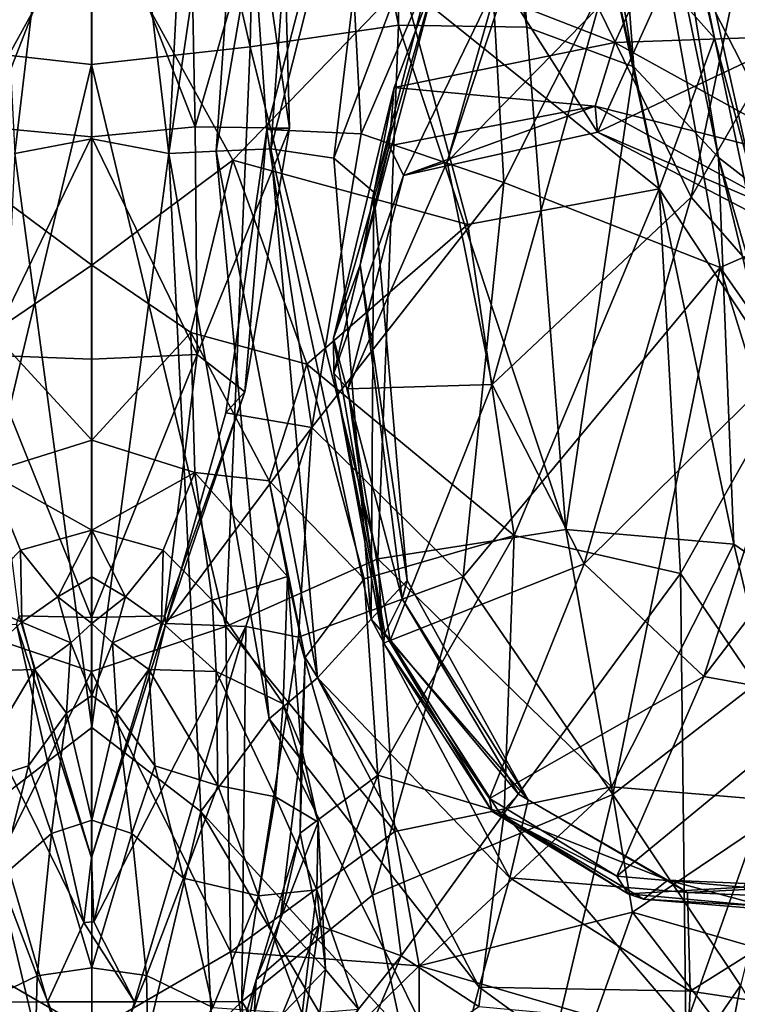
# Model space of a CAD drawing. Extents: x -76 to 76, y -20 to 79.
# Tile 79 of 175: x -0.096 to 0.871, y -14.896 to -13.57. Entities that reach past the tile are written whole.
import ezdxf

# ---------------------------------------------------------------- set-up
doc = ezdxf.new("R2010")
doc.units = 0

msp = doc.modelspace()

# ---------------------------------------------------------------- linework, layer by layer
for points in [[(-0.2128, -13.6061, 27.0007), (-0.232, -12.6734, 26.6323), (0.0008, -12.6752, 26.6408)], [(0.0009, -13.63, 26.9975), (-0.2128, -13.6061, 27.0007), (0.0008, -12.6752, 26.6408)], [(0.2336, -12.6733, 26.6323), (0.2145, -13.6061, 27.0007), (0.0008, -12.6752, 26.6408)], [(0.2145, -13.6061, 27.0007), (0.0009, -13.63, 26.9975), (0.0008, -12.6752, 26.6408)], [(0.2145, -13.6061, 27.0007), (0.2336, -12.6733, 26.6323), (0.4144, -13.5767, 26.9402)], [(0.2336, -12.6733, 26.6323), (0.4233, -12.6832, 26.5634), (0.4144, -13.5767, 26.9402)], [(0.5873, -13.5798, 26.7363), (0.4144, -13.5767, 26.9402), (0.4233, -12.6832, 26.5634)], [(0.5272, -12.7204, 26.3897), (0.5873, -13.5798, 26.7363), (0.4233, -12.6832, 26.5634)], [(0.5873, -13.5798, 26.7363), (0.5272, -12.7204, 26.3897), (0.7314, -13.6331, 26.4725)], [(0.5272, -12.7204, 26.3897), (0.5958, -12.8055, 26.176), (0.7314, -13.6331, 26.4725)], [(0.001, -12.8745, 28.1053), (-0.1538, -12.7527, 27.7918), (-0.1027, -13.75, 27.9436)], [(0.1048, -13.75, 27.9436), (0.1558, -12.7527, 27.7918), (0.001, -12.8745, 28.1053)], [(0.223, -12.9495, 27.9245), (0.1558, -12.7527, 27.7918), (0.1048, -13.75, 27.9436)], [(0.7314, -13.6331, 26.4725), (0.5958, -12.8055, 26.176), (0.68, -12.9592, 25.9887)], [(0.001, -13.7301, 28.1337), (0.001, -12.8745, 28.1053), (-0.1027, -13.75, 27.9436)], [(0.001, -13.7301, 28.1337), (0.1048, -13.75, 27.9436), (0.001, -12.8745, 28.1053)], [(0.1686, -13.7466, 27.9853), (0.223, -12.9495, 27.9245), (0.1048, -13.75, 27.9436)], [(0.223, -12.9495, 27.9245), (0.1686, -13.7466, 27.9853), (0.2965, -13.0007, 28.033)], [(0.8453, -13.755, 26.2389), (0.7314, -13.6331, 26.4725), (0.68, -12.9592, 25.9887)], [(0.8453, -13.755, 26.2389), (0.68, -12.9592, 25.9887), (0.733, -13.0724, 25.8182)], [(0.8085, -13.8088, 28.4868), (0.9852, -12.9602, 28.9058), (0.6831, -13.553, 28.3762)], [(0.9852, -12.9602, 28.9058), (0.8085, -13.8088, 28.4868), (1.1793, -13.1647, 28.986)], [(0.1686, -13.7466, 27.9853), (0.2425, -13.7437, 28.0728), (0.2965, -13.0007, 28.033)], [(0.4073, -13.0913, 28.0654), (0.2965, -13.0007, 28.033), (0.2425, -13.7437, 28.0728)], [(0.8401, -13.5944, 25.768), (0.7075, -13.0357, 25.653), (0.6831, -13.4175, 25.5798)], [(0.7075, -13.0357, 25.653), (0.8401, -13.5944, 25.768), (0.733, -13.0724, 25.8182)], [(0.8401, -13.5944, 25.768), (0.8936, -13.7926, 26.0108), (0.733, -13.0724, 25.8182)], [(0.8936, -13.7926, 26.0108), (0.8453, -13.755, 26.2389), (0.733, -13.0724, 25.8182)], [(0.3272, -13.7559, 28.1078), (0.4073, -13.0913, 28.0654), (0.2425, -13.7437, 28.0728)], [(0.4073, -13.0913, 28.0654), (0.3272, -13.7559, 28.1078), (0.5345, -13.2063, 28.0093)], [(0.7906, -13.4137, 27.7373), (1.1156, -13.5857, 27.6489), (0.9319, -13.1629, 27.8585)], [(0.8085, -13.8088, 28.4868), (0.9728, -13.9975, 28.5232), (1.1793, -13.1647, 28.986)], [(0.3272, -13.7559, 28.1078), (0.3811, -13.8018, 28.0708), (0.5345, -13.2063, 28.0093)], [(0.4664, -13.5066, 27.8471), (0.5345, -13.2063, 28.0093), (0.3811, -13.8018, 28.0708)], [(0.2677, -13.7157, 24.6646), (0.2566, -13.3137, 24.6369), (0.2081, -13.3075, 24.7769)], [(0.2369, -13.7175, 24.8077), (0.2081, -13.3075, 24.7769), (0.3427, -13.3112, 24.7165)], [(0.2369, -13.7175, 24.8077), (0.2677, -13.7157, 24.6646), (0.2081, -13.3075, 24.7769)], [(0.1326, -13.3315, 24.5177), (0.2566, -13.3137, 24.6369), (0.1403, -13.7138, 24.5698)], [(0.2566, -13.3137, 24.6369), (0.2677, -13.7157, 24.6646), (0.1403, -13.7138, 24.5698)], [(0.3642, -13.7234, 24.7317), (0.2369, -13.7175, 24.8077), (0.3427, -13.3112, 24.7165)], [(0.3427, -13.3112, 24.7165), (0.5305, -13.3358, 24.8801), (0.3642, -13.7234, 24.7317)], [(0.4801, -13.7611, 27.9674), (0.6264, -13.3139, 28.2371), (0.5498, -13.5127, 27.8544)], [(0.6264, -13.3139, 28.2371), (0.4801, -13.7611, 27.9674), (0.6831, -13.553, 28.3762)], [(-0.1312, -13.3317, 24.5162), (0.0007, -13.3557, 24.4482), (-0.1389, -13.7145, 24.5669)], [(0.1326, -13.3315, 24.5177), (0.1403, -13.7138, 24.5698), (0.0007, -13.3557, 24.4482)], [(0.5305, -13.3358, 24.8801), (0.5562, -13.7887, 24.8511), (0.3642, -13.7234, 24.7317)], [(0.5305, -13.3358, 24.8801), (0.7562, -13.3928, 25.0971), (0.5562, -13.7887, 24.8511)], [(0.0007, -13.3557, 24.4482), (0.0007, -13.7274, 24.5087), (-0.1389, -13.7145, 24.5669)], [(0.1403, -13.7138, 24.5698), (0.0007, -13.7274, 24.5087), (0.0007, -13.3557, 24.4482)], [(0.7562, -13.3928, 25.0971), (0.8477, -13.9034, 25.039), (0.5562, -13.7887, 24.8511)], [(0.9005, -13.4557, 25.3114), (0.9864, -13.8426, 25.3122), (0.7562, -13.3928, 25.0971)], [(0.9864, -13.8426, 25.3122), (0.8477, -13.9034, 25.039), (0.7562, -13.3928, 25.0971)], [(-0.4186, -13.5209, 25.5633), (-0.1893, -13.7589, 25.5818), (0.001, -13.4137, 25.5711)], [(0.001, -13.9002, 25.6242), (0.001, -13.4137, 25.5711), (-0.1893, -13.7589, 25.5818)], [(0.1913, -13.7589, 25.5818), (0.4205, -13.5209, 25.5633), (0.001, -13.4137, 25.5711)], [(0.1913, -13.7589, 25.5818), (0.001, -13.4137, 25.5711), (0.001, -13.9002, 25.6242)], [(0.7906, -13.4137, 27.7373), (0.4664, -13.5066, 27.8471), (0.7058, -13.6002, 27.6059)], [(0.7906, -13.4137, 27.7373), (0.7058, -13.6002, 27.6059), (1.1156, -13.5857, 27.6489)], [(0.6831, -13.4175, 25.5798), (0.4205, -13.5209, 25.5633), (0.7656, -13.7975, 25.59)], [(0.8162, -13.4257, 27.7759), (0.6826, -13.7211, 27.5678), (0.5498, -13.5127, 27.8544)], [(0.8162, -13.4257, 27.7759), (1.1014, -13.5228, 27.7409), (0.6826, -13.7211, 27.5678)], [(0.8401, -13.5944, 25.768), (0.6831, -13.4175, 25.5798), (0.7656, -13.7975, 25.59)], [(0.3628, -13.9, 27.9426), (0.4664, -13.5066, 27.8471), (0.3811, -13.8018, 28.0708)], [(0.4664, -13.5066, 27.8471), (0.3628, -13.9, 27.9426), (0.4083, -13.661, 27.6994)], [(0.4664, -13.5066, 27.8471), (0.4083, -13.661, 27.6994), (0.7058, -13.6002, 27.6059)], [(0.4801, -13.7611, 27.9674), (0.5498, -13.5127, 27.8544), (0.4209, -13.7795, 27.6372)], [(0.6826, -13.7211, 27.5678), (0.4209, -13.7795, 27.6372), (0.5498, -13.5127, 27.8544)], [(0.4205, -13.5209, 25.5633), (0.1913, -13.7589, 25.5818), (0.5078, -13.8453, 25.5262)], [(0.4205, -13.5209, 25.5633), (0.5078, -13.8453, 25.5262), (0.7656, -13.7975, 25.59)], [(1.1014, -13.5228, 27.7409), (0.9551, -13.8635, 27.5317), (0.6826, -13.7211, 27.5678)], [(0.4801, -13.7611, 27.9674), (0.5405, -14.061, 28.0763), (0.6831, -13.553, 28.3762)], [(0.8085, -13.8088, 28.4868), (0.6831, -13.553, 28.3762), (0.5405, -14.061, 28.0763)], [(0.2145, -13.6061, 27.0007), (0.4144, -13.5767, 26.9402), (0.3867, -14.296, 27.0853)], [(0.6396, -14.2566, 26.8974), (0.3867, -14.296, 27.0853), (0.4144, -13.5767, 26.9402)], [(0.5873, -13.5798, 26.7363), (0.6396, -14.2566, 26.8974), (0.4144, -13.5767, 26.9402)], [(0.5873, -13.5798, 26.7363), (0.7314, -13.6331, 26.4725), (0.6396, -14.2566, 26.8974)], [(0.7058, -13.6002, 27.6059), (1.0134, -13.7705, 27.546), (1.1156, -13.5857, 27.6489)], [(0.9385, -14.0601, 25.7879), (0.8401, -13.5944, 25.768), (0.7656, -13.7975, 25.59)], [(0.8401, -13.5944, 25.768), (0.9385, -14.0601, 25.7879), (0.8936, -13.7926, 26.0108)], [(-0.2128, -13.6061, 27.0007), (0.0009, -13.63, 26.9975), (-0.1801, -14.3874, 27.1148)], [(0.2145, -13.6061, 27.0007), (0.1819, -14.3874, 27.1148), (0.0009, -13.63, 26.9975)], [(0.1819, -14.3874, 27.1148), (0.2145, -13.6061, 27.0007), (0.3867, -14.296, 27.0853)], [(0.6795, -13.6859, 27.5644), (0.7058, -13.6002, 27.6059), (0.4083, -13.661, 27.6994)], [(0.7058, -13.6002, 27.6059), (0.6795, -13.6859, 27.5644), (1.0134, -13.7705, 27.546)], [(0.0009, -13.63, 26.9975), (0.0009, -14.448, 27.0929), (-0.1801, -14.3874, 27.1148)], [(0.1819, -14.3874, 27.1148), (0.0009, -14.448, 27.0929), (0.0009, -13.63, 26.9975)], [(0.7314, -13.6331, 26.4725), (0.8663, -14.2762, 26.6307), (0.6396, -14.2566, 26.8974)], [(0.7314, -13.6331, 26.4725), (0.8453, -13.755, 26.2389), (0.8663, -14.2762, 26.6307)], [(0.3628, -13.9, 27.9426), (0.3267, -13.9986, 27.8078), (0.4083, -13.661, 27.6994)], [(0.4017, -13.7393, 27.645), (0.4083, -13.661, 27.6994), (0.3267, -13.9986, 27.8078)], [(0.4017, -13.7393, 27.645), (0.6795, -13.6859, 27.5644), (0.4083, -13.661, 27.6994)], [(0.6795, -13.6859, 27.5644), (0.4017, -13.7393, 27.645), (0.4209, -13.7795, 27.6372)], [(0.6826, -13.7211, 27.5678), (0.6795, -13.6859, 27.5644), (0.4209, -13.7795, 27.6372)], [(0.6795, -13.6859, 27.5644), (0.9697, -13.8446, 27.5197), (1.0134, -13.7705, 27.546)], [(0.6795, -13.6859, 27.5644), (0.6826, -13.7211, 27.5678), (0.9697, -13.8446, 27.5197)], [(-0.1415, -14.0214, 24.5829), (-0.1389, -13.7145, 24.5669), (0.0007, -13.7274, 24.5087)], [(0.1403, -13.7138, 24.5698), (0.1429, -14.0207, 24.5846), (0.0007, -13.7274, 24.5087)], [(0.1429, -14.0207, 24.5846), (0.1403, -13.7138, 24.5698), (0.2677, -13.7157, 24.6646)], [(0.2073, -14.0712, 24.648), (0.1429, -14.0207, 24.5846), (0.2677, -13.7157, 24.6646)], [(0.1816, -14.0993, 24.7969), (0.2369, -13.7175, 24.8077), (0.2975, -14.1189, 24.7047)], [(0.1816, -14.0993, 24.7969), (0.2073, -14.0712, 24.648), (0.2369, -13.7175, 24.8077)], [(0.2073, -14.0712, 24.648), (0.2677, -13.7157, 24.6646), (0.2369, -13.7175, 24.8077)], [(0.2369, -13.7175, 24.8077), (0.3642, -13.7234, 24.7317), (0.2975, -14.1189, 24.7047)], [(0.0007, -14.0268, 24.5341), (-0.1415, -14.0214, 24.5829), (0.0007, -13.7274, 24.5087)], [(0.001, -13.7301, 28.1337), (-0.1027, -13.75, 27.9436), (0.001, -14.5231, 28.109)], [(0.1429, -14.0207, 24.5846), (0.0007, -14.0268, 24.5341), (0.0007, -13.7274, 24.5087)], [(0.001, -13.7301, 28.1337), (0.001, -14.5231, 28.109), (0.1048, -13.75, 27.9436)], [(0.2975, -14.1189, 24.7047), (0.3642, -13.7234, 24.7317), (0.5562, -13.7887, 24.8511)], [(0.6826, -13.7211, 27.5678), (0.9551, -13.8635, 27.5317), (0.9697, -13.8446, 27.5197)], [(0.2425, -13.7437, 28.0728), (0.1686, -13.7466, 27.9853), (0.305, -14.4563, 28.0756)], [(0.3272, -13.7559, 28.1078), (0.2425, -13.7437, 28.0728), (0.3775, -14.3773, 28.1139)], [(0.2425, -13.7437, 28.0728), (0.305, -14.4563, 28.0756), (0.3775, -14.3773, 28.1139)], [(0.3273, -14.0457, 27.751), (0.4017, -13.7393, 27.645), (0.3267, -13.9986, 27.8078)], [(0.4017, -13.7393, 27.645), (0.3273, -14.0457, 27.751), (0.4209, -13.7795, 27.6372)], [(-0.1326, -13.9912, 25.6153), (0.001, -13.9002, 25.6242), (-0.1893, -13.7589, 25.5818)], [(-0.1027, -13.75, 27.9436), (-0.146, -14.6367, 27.9838), (0.001, -14.5231, 28.109)], [(0.001, -14.5231, 28.109), (0.1481, -14.6367, 27.9838), (0.1048, -13.75, 27.9436)], [(0.1346, -13.9912, 25.6153), (0.1913, -13.7589, 25.5818), (0.001, -13.9002, 25.6242)], [(0.1686, -13.7466, 27.9853), (0.1048, -13.75, 27.9436), (0.24, -14.5118, 28.0137)], [(0.1048, -13.75, 27.9436), (0.1481, -14.6367, 27.9838), (0.24, -14.5118, 28.0137)], [(0.1913, -13.7589, 25.5818), (0.1346, -13.9912, 25.6153), (0.2908, -14.0339, 25.5265)], [(0.1686, -13.7466, 27.9853), (0.24, -14.5118, 28.0137), (0.305, -14.4563, 28.0756)], [(0.1913, -13.7589, 25.5818), (0.2908, -14.0339, 25.5265), (0.5078, -13.8453, 25.5262)], [(0.3272, -13.7559, 28.1078), (0.3775, -14.3773, 28.1139), (0.3811, -13.8018, 28.0708)], [(0.8453, -13.755, 26.2389), (0.8936, -13.7926, 26.0108), (1.0174, -14.3468, 26.0997)], [(0.8453, -13.755, 26.2389), (0.9926, -14.3632, 26.3743), (0.8663, -14.2762, 26.6307)], [(0.9926, -14.3632, 26.3743), (0.8453, -13.755, 26.2389), (1.0174, -14.3468, 26.0997)], [(0.4801, -13.7611, 27.9674), (0.3462, -14.0671, 27.7333), (0.5405, -14.061, 28.0763)], [(0.3462, -14.0671, 27.7333), (0.4801, -13.7611, 27.9674), (0.4209, -13.7795, 27.6372)], [(0.3273, -14.0457, 27.751), (0.3462, -14.0671, 27.7333), (0.4209, -13.7795, 27.6372)], [(0.5013, -14.3203, 24.7815), (0.2975, -14.1189, 24.7047), (0.5562, -13.7887, 24.8511)], [(0.5013, -14.3203, 24.7815), (0.5562, -13.7887, 24.8511), (0.8477, -13.9034, 25.039)], [(0.5078, -13.8453, 25.5262), (0.57, -14.2646, 25.4469), (0.7656, -13.7975, 25.59)], [(0.57, -14.2646, 25.4469), (0.7941, -14.3159, 25.5597), (0.7656, -13.7975, 25.59)], [(0.9385, -14.0601, 25.7879), (0.7656, -13.7975, 25.59), (0.7941, -14.3159, 25.5597)], [(0.3628, -13.9, 27.9426), (0.3811, -13.8018, 28.0708), (0.4261, -14.3251, 28.099)], [(0.3775, -14.3773, 28.1139), (0.4261, -14.3251, 28.099), (0.3811, -13.8018, 28.0708)], [(0.6646, -14.3026, 28.1423), (0.8085, -13.8088, 28.4868), (0.5405, -14.061, 28.0763)], [(0.8085, -13.8088, 28.4868), (0.6646, -14.3026, 28.1423), (0.9728, -13.9975, 28.5232)], [(0.57, -14.2646, 25.4469), (0.5078, -13.8453, 25.5262), (0.2908, -14.0339, 25.5265)], [(0.9864, -13.8426, 25.3122), (1.078, -14.2335, 25.3367), (0.8477, -13.9034, 25.039)], [(0.001, -13.9002, 25.6242), (-0.1326, -13.9912, 25.6153), (0.001, -14.1363, 25.6695)], [(0.1346, -13.9912, 25.6153), (0.001, -13.9002, 25.6242), (0.001, -14.1363, 25.6695)], [(0.3628, -13.9, 27.9426), (0.4194, -14.3501, 28.0016), (0.3267, -13.9986, 27.8078)], [(0.4194, -14.3501, 28.0016), (0.3628, -13.9, 27.9426), (0.4261, -14.3251, 28.099)], [(0.7029, -14.6137, 24.8718), (0.5013, -14.3203, 24.7815), (0.8477, -13.9034, 25.039)], [(0.7029, -14.6137, 24.8718), (0.8477, -13.9034, 25.039), (0.9973, -14.3858, 25.1172)], [(1.078, -14.2335, 25.3367), (0.9973, -14.3858, 25.1172), (0.8477, -13.9034, 25.039)], [(-0.1326, -13.9912, 25.6153), (-0.138, -14.1796, 25.6635), (0.001, -14.1363, 25.6695)], [(0.14, -14.1796, 25.6634), (0.1346, -13.9912, 25.6153), (0.001, -14.1363, 25.6695)], [(0.1346, -13.9912, 25.6153), (0.2399, -14.1908, 25.5604), (0.2908, -14.0339, 25.5265)], [(0.1346, -13.9912, 25.6153), (0.14, -14.1796, 25.6634), (0.2399, -14.1908, 25.5604)], [(0.6646, -14.3026, 28.1423), (0.8258, -14.4545, 28.1479), (0.9728, -13.9975, 28.5232)], [(1.1462, -14.0356, 28.4397), (0.9728, -13.9975, 28.5232), (0.8258, -14.4545, 28.1479)], [(0.3273, -14.0457, 27.751), (0.3267, -13.9986, 27.8078), (0.3959, -14.3968, 27.8914)], [(0.4194, -14.3501, 28.0016), (0.3959, -14.3968, 27.8914), (0.3267, -13.9986, 27.8078)], [(-0.1415, -14.0214, 24.5829), (0.0007, -14.0268, 24.5341), (0.0007, -14.3752, 24.5523)], [(-0.1415, -14.0214, 24.5829), (0.0007, -14.3752, 24.5523), (-0.0968, -14.373, 24.5794)], [(0.0007, -14.0268, 24.5341), (0.1429, -14.0207, 24.5846), (0.0007, -14.3752, 24.5523)], [(0.0007, -14.3752, 24.5523), (0.1429, -14.0207, 24.5846), (0.0994, -14.3727, 24.578)], [(0.1429, -14.0207, 24.5846), (0.2073, -14.0712, 24.648), (0.0994, -14.3727, 24.578)], [(0.3683, -14.3232, 25.4468), (0.2908, -14.0339, 25.5265), (0.2399, -14.1908, 25.5604)], [(0.3683, -14.3232, 25.4468), (0.57, -14.2646, 25.4469), (0.2908, -14.0339, 25.5265)], [(0.9977, -14.4856, 28.0756), (1.1462, -14.0356, 28.4397), (0.8258, -14.4545, 28.1479)], [(0.3942, -14.4099, 27.8382), (0.3273, -14.0457, 27.751), (0.3959, -14.3968, 27.8914)], [(0.3273, -14.0457, 27.751), (0.3942, -14.4099, 27.8382), (0.3462, -14.0671, 27.7333)], [(0.3462, -14.0671, 27.7333), (0.4033, -14.4062, 27.8134), (0.5405, -14.061, 28.0763)], [(0.6646, -14.3026, 28.1423), (0.5405, -14.061, 28.0763), (0.4033, -14.4062, 27.8134)], [(0.9412, -14.5306, 25.7798), (0.9385, -14.0601, 25.7879), (0.7941, -14.3159, 25.5597)], [(0.0994, -14.3727, 24.578), (0.2073, -14.0712, 24.648), (0.1008, -14.383, 24.7209)], [(0.2073, -14.0712, 24.648), (0.1816, -14.0993, 24.7969), (0.1008, -14.383, 24.7209)], [(0.3942, -14.4099, 27.8382), (0.4033, -14.4062, 27.8134), (0.3462, -14.0671, 27.7333)], [(0.1008, -14.383, 24.7209), (0.1816, -14.0993, 24.7969), (0.2975, -14.1189, 24.7047)], [(0.2088, -14.387, 24.6221), (0.1008, -14.383, 24.7209), (0.2975, -14.1189, 24.7047)], [(0.2795, -14.4016, 24.6587), (0.2088, -14.387, 24.6221), (0.2975, -14.1189, 24.7047)], [(0.5013, -14.3203, 24.7815), (0.2795, -14.4016, 24.6587), (0.2975, -14.1189, 24.7047)], [(0.001, -14.2572, 25.7058), (0.001, -14.1363, 25.6695), (-0.138, -14.1796, 25.6635)], [(0.14, -14.1796, 25.6634), (0.001, -14.1363, 25.6695), (0.001, -14.2572, 25.7058)], [(-0.0951, -14.2844, 25.7061), (-0.138, -14.1796, 25.6635), (-0.1611, -14.3519, 25.7224)], [(-0.0951, -14.2844, 25.7061), (0.001, -14.2572, 25.7058), (-0.138, -14.1796, 25.6635)], [(0.0971, -14.2844, 25.706), (0.14, -14.1796, 25.6634), (0.001, -14.2572, 25.7058)], [(0.0971, -14.2844, 25.706), (0.1631, -14.3519, 25.7224), (0.14, -14.1796, 25.6634)], [(0.14, -14.1796, 25.6634), (0.2648, -14.3197, 25.6377), (0.2399, -14.1908, 25.5604)], [(0.1631, -14.3519, 25.7224), (0.2648, -14.3197, 25.6377), (0.14, -14.1796, 25.6634)], [(0.2884, -14.4289, 25.4774), (0.3683, -14.3232, 25.4468), (0.2399, -14.1908, 25.5604)], [(0.2884, -14.4289, 25.4774), (0.2399, -14.1908, 25.5604), (0.2648, -14.3197, 25.6377)], [(-0.0951, -14.2844, 25.7061), (-0.0446, -14.3472, 25.7505), (0.001, -14.2572, 25.7058)], [(-0.0446, -14.3472, 25.7505), (0.001, -14.3205, 25.7403), (0.001, -14.2572, 25.7058)], [(0.0971, -14.2844, 25.706), (0.001, -14.2572, 25.7058), (0.0466, -14.3472, 25.7505)], [(0.001, -14.2572, 25.7058), (0.001, -14.3205, 25.7403), (0.0466, -14.3472, 25.7505)], [(0.6396, -14.2566, 26.8974), (0.7014, -14.6034, 26.8943), (0.3867, -14.296, 27.0853)], [(0.7014, -14.6034, 26.8943), (0.6396, -14.2566, 26.8974), (0.8663, -14.2762, 26.6307)], [(0.57, -14.2646, 25.4469), (0.3683, -14.3232, 25.4468), (0.3863, -14.5876, 25.3728)], [(0.5568, -14.6389, 25.3598), (0.57, -14.2646, 25.4469), (0.3863, -14.5876, 25.3728)], [(0.57, -14.2646, 25.4469), (0.5568, -14.6389, 25.3598), (0.7941, -14.3159, 25.5597)], [(0.9492, -14.6241, 26.6685), (0.7014, -14.6034, 26.8943), (0.8663, -14.2762, 26.6307)], [(0.9492, -14.6241, 26.6685), (0.8663, -14.2762, 26.6307), (0.9926, -14.3632, 26.3743)], [(-0.0951, -14.2844, 25.7061), (-0.1611, -14.3519, 25.7224), (-0.0931, -14.3815, 25.7642)], [(-0.0446, -14.3472, 25.7505), (-0.0951, -14.2844, 25.7061), (-0.0931, -14.3815, 25.7642)], [(0.0971, -14.2844, 25.706), (0.0466, -14.3472, 25.7505), (0.0951, -14.3815, 25.7642)], [(0.1631, -14.3519, 25.7224), (0.0971, -14.2844, 25.706), (0.0951, -14.3815, 25.7642)], [(0.1819, -14.3874, 27.1148), (0.3867, -14.296, 27.0853), (0.4096, -14.6636, 27.0324)], [(0.7014, -14.6034, 26.8943), (0.4096, -14.6636, 27.0324), (0.3867, -14.296, 27.0853)], [(0.537, -14.6191, 27.8352), (0.6646, -14.3026, 28.1423), (0.4033, -14.4062, 27.8134)], [(0.6646, -14.3026, 28.1423), (0.537, -14.6191, 27.8352), (0.8258, -14.4545, 28.1479)], [(0.5568, -14.6389, 25.3598), (0.8014, -14.925, 25.3869), (0.7941, -14.3159, 25.5597)], [(0.9412, -14.5306, 25.7798), (0.7941, -14.3159, 25.5597), (0.8014, -14.925, 25.3869)], [(0.001, -14.3834, 25.7753), (0.001, -14.3205, 25.7403), (-0.0446, -14.3472, 25.7505)], [(0.0466, -14.3472, 25.7505), (0.001, -14.3205, 25.7403), (0.001, -14.3834, 25.7753)], [(0.259, -14.4916, 25.7286), (0.2648, -14.3197, 25.6377), (0.1631, -14.3519, 25.7224)], [(0.2834, -14.5487, 25.5505), (0.2648, -14.3197, 25.6377), (0.259, -14.4916, 25.7286)], [(0.2834, -14.5487, 25.5505), (0.2884, -14.4289, 25.4774), (0.2648, -14.3197, 25.6377)], [(0.5013, -14.3203, 24.7815), (0.3793, -14.7494, 24.6993), (0.2795, -14.4016, 24.6587)], [(0.3683, -14.3232, 25.4468), (0.2884, -14.4289, 25.4774), (0.3863, -14.5876, 25.3728)], [(0.5889, -14.621, 28.0726), (0.4261, -14.3251, 28.099), (0.3775, -14.3773, 28.1139)], [(0.5013, -14.3203, 24.7815), (0.7029, -14.6137, 24.8718), (0.3793, -14.7494, 24.6993)], [(0.4194, -14.3501, 28.0016), (0.4261, -14.3251, 28.099), (0.5889, -14.621, 28.0726)], [(-0.1611, -14.3519, 25.7224), (-0.1668, -14.448, 25.7863), (-0.0931, -14.3815, 25.7642)], [(-0.027, -14.4093, 25.7997), (-0.0446, -14.3472, 25.7505), (-0.0931, -14.3815, 25.7642)], [(-0.027, -14.4093, 25.7997), (0.001, -14.3834, 25.7753), (-0.0446, -14.3472, 25.7505)], [(0.029, -14.4093, 25.7997), (0.0466, -14.3472, 25.7505), (0.001, -14.3834, 25.7753)], [(0.0466, -14.3472, 25.7505), (0.029, -14.4093, 25.7997), (0.0951, -14.3815, 25.7642)], [(0.1688, -14.4479, 25.7863), (0.1631, -14.3519, 25.7224), (0.0951, -14.3815, 25.7642)], [(0.1688, -14.4479, 25.7863), (0.259, -14.4916, 25.7286), (0.1631, -14.3519, 25.7224)], [(0.4194, -14.3501, 28.0016), (0.5759, -14.6133, 28.0022), (0.3959, -14.3968, 27.8914)], [(0.5759, -14.6133, 28.0022), (0.4194, -14.3501, 28.0016), (0.5889, -14.621, 28.0726)], [(-0.1668, -14.448, 25.7863), (-0.076, -14.4451, 25.8214), (-0.0931, -14.3815, 25.7642)], [(-0.1003, -14.3839, 24.7218), (-0.0968, -14.373, 24.5794), (0.0007, -14.6991, 24.5677)], [(-0.0968, -14.373, 24.5794), (0.0007, -14.3752, 24.5523), (0.0007, -14.6991, 24.5677)], [(-0.076, -14.4451, 25.8214), (-0.027, -14.4093, 25.7997), (-0.0931, -14.3815, 25.7642)], [(0.0007, -14.6991, 24.5677), (0.0007, -14.3752, 24.5523), (0.0994, -14.3727, 24.578)], [(0.0994, -14.3727, 24.578), (0.1008, -14.383, 24.7209), (0.0007, -14.6991, 24.5677)], [(0.029, -14.4093, 25.7997), (0.078, -14.445, 25.8214), (0.0951, -14.3815, 25.7642)], [(0.078, -14.445, 25.8214), (0.1688, -14.4479, 25.7863), (0.0951, -14.3815, 25.7642)], [(0.5642, -14.726, 28.0574), (0.3775, -14.3773, 28.1139), (0.305, -14.4563, 28.0756)], [(0.5642, -14.726, 28.0574), (0.5889, -14.621, 28.0726), (0.3775, -14.3773, 28.1139)], [(-0.2066, -14.3868, 24.6202), (-0.1003, -14.3839, 24.7218), (-0.0095, -14.7861, 24.7135)], [(-0.0586, -14.8931, 24.5897), (-0.2066, -14.3868, 24.6202), (-0.0095, -14.7861, 24.7135)], [(-0.0586, -14.8931, 24.5897), (-0.202, -14.8935, 24.6188), (-0.2066, -14.3868, 24.6202)], [(-0.186, -14.8258, 27.0445), (-0.1801, -14.3874, 27.1148), (0.0009, -14.448, 27.0929)], [(-0.0095, -14.7861, 24.7135), (-0.1003, -14.3839, 24.7218), (0.0007, -14.6991, 24.5677)], [(0.001, -14.3834, 25.7753), (-0.027, -14.4093, 25.7997), (0.001, -14.4804, 25.8126)], [(0.1008, -14.383, 24.7209), (0.0038, -14.7852, 24.7139), (0.0007, -14.6991, 24.5677)], [(0.1819, -14.3874, 27.1148), (0.1879, -14.8258, 27.0445), (0.0009, -14.448, 27.0929)], [(0.029, -14.4093, 25.7997), (0.001, -14.3834, 25.7753), (0.001, -14.4804, 25.8126)], [(0.1008, -14.383, 24.7209), (0.2088, -14.387, 24.6221), (0.0038, -14.7852, 24.7139)], [(0.2088, -14.387, 24.6221), (0.0587, -14.8928, 24.5956), (0.0038, -14.7852, 24.7139)], [(0.0587, -14.8928, 24.5956), (0.2088, -14.387, 24.6221), (0.2034, -14.8927, 24.6184)], [(0.1879, -14.8258, 27.0445), (0.1819, -14.3874, 27.1148), (0.4096, -14.6636, 27.0324)], [(0.2088, -14.387, 24.6221), (0.2795, -14.4016, 24.6587), (0.2034, -14.8927, 24.6184)], [(0.8752, -14.871, 24.952), (0.7029, -14.6137, 24.8718), (0.9973, -14.3858, 25.1172)], [(-0.027, -14.4093, 25.7997), (-0.076, -14.4451, 25.8214), (-0.033, -14.5041, 25.8505)], [(-0.027, -14.4093, 25.7997), (-0.033, -14.5041, 25.8505), (0.001, -14.4804, 25.8126)], [(0.035, -14.5041, 25.8505), (0.029, -14.4093, 25.7997), (0.001, -14.4804, 25.8126)], [(0.029, -14.4093, 25.7997), (0.035, -14.5041, 25.8505), (0.078, -14.445, 25.8214)], [(0.3793, -14.7494, 24.6993), (0.2034, -14.8927, 24.6184), (0.2795, -14.4016, 24.6587)], [(0.5405, -14.6366, 27.8621), (0.3942, -14.4099, 27.8382), (0.3959, -14.3968, 27.8914)], [(0.537, -14.6191, 27.8352), (0.4033, -14.4062, 27.8134), (0.3942, -14.4099, 27.8382)], [(0.5759, -14.6133, 28.0022), (0.5511, -14.6395, 27.9105), (0.3959, -14.3968, 27.8914)], [(0.5511, -14.6395, 27.9105), (0.5405, -14.6366, 27.8621), (0.3959, -14.3968, 27.8914)], [(0.5405, -14.6366, 27.8621), (0.537, -14.6191, 27.8352), (0.3942, -14.4099, 27.8382)], [(0.2884, -14.4289, 25.4774), (0.282, -14.6657, 25.4063), (0.3863, -14.5876, 25.3728)], [(0.2884, -14.4289, 25.4774), (0.2834, -14.5487, 25.5505), (0.282, -14.6657, 25.4063)], [(0.001, -14.9338, 27.0209), (-0.186, -14.8258, 27.0445), (0.0009, -14.448, 27.0929)], [(-0.1668, -14.448, 25.7863), (-0.1689, -14.6013, 26.0589), (-0.076, -14.4451, 25.8214)], [(-0.1689, -14.6013, 26.0589), (-0.0839, -14.5752, 26.0888), (-0.076, -14.4451, 25.8214)], [(-0.076, -14.4451, 25.8214), (-0.0839, -14.5752, 26.0888), (-0.033, -14.5041, 25.8505)], [(0.1879, -14.8258, 27.0445), (0.001, -14.9338, 27.0209), (0.0009, -14.448, 27.0929)], [(0.035, -14.5041, 25.8505), (0.0859, -14.5752, 26.0888), (0.078, -14.445, 25.8214)], [(0.1688, -14.4479, 25.7863), (0.078, -14.445, 25.8214), (0.1709, -14.6013, 26.0589)], [(0.078, -14.445, 25.8214), (0.0859, -14.5752, 26.0888), (0.1709, -14.6013, 26.0589)], [(0.1688, -14.4479, 25.7863), (0.1709, -14.6013, 26.0589), (0.2485, -14.6167, 26.0065)], [(0.259, -14.4916, 25.7286), (0.1688, -14.4479, 25.7863), (0.2485, -14.6167, 26.0065)], [(0.5232, -14.8732, 27.9975), (0.305, -14.4563, 28.0756), (0.24, -14.5118, 28.0137)], [(0.5232, -14.8732, 27.9975), (0.5642, -14.726, 28.0574), (0.305, -14.4563, 28.0756)], [(0.537, -14.6191, 27.8352), (0.7086, -14.7238, 27.8165), (0.8258, -14.4545, 28.1479)], [(0.9977, -14.4856, 28.0756), (0.8258, -14.4545, 28.1479), (0.7086, -14.7238, 27.8165)], [(0.001, -14.6481, 25.863), (0.001, -14.4804, 25.8126), (-0.033, -14.5041, 25.8505)], [(0.035, -14.5041, 25.8505), (0.001, -14.4804, 25.8126), (0.001, -14.6481, 25.863)], [(0.8794, -14.7384, 27.7752), (0.9977, -14.4856, 28.0756), (0.7086, -14.7238, 27.8165)], [(0.3061, -14.6508, 25.697), (0.259, -14.4916, 25.7286), (0.2485, -14.6167, 26.0065)], [(0.3061, -14.6508, 25.697), (0.2834, -14.5487, 25.5505), (0.259, -14.4916, 25.7286)], [(-0.0531, -14.6661, 25.9066), (-0.033, -14.5041, 25.8505), (-0.0839, -14.5752, 26.0888)], [(-0.0531, -14.6661, 25.9066), (0.001, -14.6481, 25.863), (-0.033, -14.5041, 25.8505)], [(0.0551, -14.6661, 25.9066), (0.035, -14.5041, 25.8505), (0.001, -14.6481, 25.863)], [(0.035, -14.5041, 25.8505), (0.0551, -14.6661, 25.9066), (0.0859, -14.5752, 26.0888)], [(0.4872, -15.0076, 27.9339), (0.24, -14.5118, 28.0137), (0.1481, -14.6367, 27.9838)], [(0.4872, -15.0076, 27.9339), (0.5232, -14.8732, 27.9975), (0.24, -14.5118, 28.0137)], [(0.0011, -15.255, 27.9533), (0.001, -14.5231, 28.109), (-0.146, -14.6367, 27.9838)], [(0.001, -14.5231, 28.109), (0.0011, -15.255, 27.9533), (0.1481, -14.6367, 27.9838)], [(0.9042, -14.969, 25.7023), (0.9412, -14.5306, 25.7798), (0.8014, -14.925, 25.3869)], [(0.2834, -14.5487, 25.5505), (0.2549, -14.7826, 25.4953), (0.282, -14.6657, 25.4063)], [(0.2834, -14.5487, 25.5505), (0.3061, -14.6508, 25.697), (0.2549, -14.7826, 25.4953)], [(-0.1228, -14.7265, 26.1367), (-0.0839, -14.5752, 26.0888), (-0.1689, -14.6013, 26.0589)], [(-0.1228, -14.7265, 26.1367), (-0.0531, -14.6661, 25.9066), (-0.0839, -14.5752, 26.0888)], [(0.0551, -14.6661, 25.9066), (0.1248, -14.7265, 26.1367), (0.0859, -14.5752, 26.0888)], [(0.1709, -14.6013, 26.0589), (0.0859, -14.5752, 26.0888), (0.1248, -14.7265, 26.1367)], [(0.3072, -14.7901, 25.3195), (0.3863, -14.5876, 25.3728), (0.282, -14.6657, 25.4063)], [(0.3072, -14.7901, 25.3195), (0.4178, -14.8311, 25.3188), (0.3863, -14.5876, 25.3728)], [(0.4178, -14.8311, 25.3188), (0.5568, -14.6389, 25.3598), (0.3863, -14.5876, 25.3728)], [(0.2259, -14.7502, 26.1101), (0.1709, -14.6013, 26.0589), (0.1248, -14.7265, 26.1367)], [(0.1709, -14.6013, 26.0589), (0.2259, -14.7502, 26.1101), (0.2485, -14.6167, 26.0065)], [(0.4096, -14.6636, 27.0324), (0.7014, -14.6034, 26.8943), (0.4422, -14.8444, 26.9018)], [(0.7014, -14.6034, 26.8943), (0.7294, -14.7723, 26.82), (0.4422, -14.8444, 26.9018)], [(0.7014, -14.6034, 26.8943), (0.9492, -14.6241, 26.6685), (0.7294, -14.7723, 26.82)], [(0.2259, -14.7502, 26.1101), (0.3043, -14.7421, 26.0213), (0.2485, -14.6167, 26.0065)], [(0.3043, -14.7421, 26.0213), (0.3061, -14.6508, 25.697), (0.2485, -14.6167, 26.0065)], [(0.7029, -14.6137, 24.8718), (0.5174, -15.3925, 24.7617), (0.3793, -14.7494, 24.6993)], [(0.7029, -14.6137, 24.8718), (0.8752, -14.871, 24.952), (0.5174, -15.3925, 24.7617)], [(0.537, -14.6191, 27.8352), (0.5405, -14.6366, 27.8621), (0.7086, -14.7238, 27.8165)], [(0.5759, -14.6133, 28.0022), (0.777, -14.7292, 27.9592), (0.5511, -14.6395, 27.9105)], [(0.5889, -14.621, 28.0726), (0.5642, -14.726, 28.0574), (0.8037, -14.7456, 28.0061)], [(0.5759, -14.6133, 28.0022), (0.5889, -14.621, 28.0726), (0.777, -14.7292, 27.9592)], [(0.5889, -14.621, 28.0726), (0.8037, -14.7456, 28.0061), (0.777, -14.7292, 27.9592)], [(0.9492, -14.6241, 26.6685), (1.0018, -14.8505, 26.6388), (0.7294, -14.7723, 26.82)], [(-0.1775, -15.2538, 27.8913), (0.0011, -15.255, 27.9533), (-0.146, -14.6367, 27.9838)], [(0.001, -14.6481, 25.863), (-0.0531, -14.6661, 25.9066), (0.001, -14.847, 25.9067)], [(0.0551, -14.6661, 25.9066), (0.001, -14.6481, 25.863), (0.001, -14.847, 25.9067)], [(0.0011, -15.255, 27.9533), (0.1797, -15.2538, 27.8913), (0.1481, -14.6367, 27.9838)], [(0.4443, -15.1395, 27.875), (0.4872, -15.0076, 27.9339), (0.1481, -14.6367, 27.9838)], [(0.4443, -15.1395, 27.875), (0.1481, -14.6367, 27.9838), (0.1797, -15.2538, 27.8913)], [(0.4178, -14.8311, 25.3188), (0.5224, -14.8993, 25.3886), (0.5568, -14.6389, 25.3598)], [(0.5224, -14.8993, 25.3886), (0.8014, -14.925, 25.3869), (0.5568, -14.6389, 25.3598)], [(0.5405, -14.6366, 27.8621), (0.5511, -14.6395, 27.9105), (0.7236, -14.7474, 27.8401)], [(0.5405, -14.6366, 27.8621), (0.7236, -14.7474, 27.8401), (0.7086, -14.7238, 27.8165)], [(0.777, -14.7292, 27.9592), (0.7445, -14.7546, 27.8817), (0.5511, -14.6395, 27.9105)], [(0.5511, -14.6395, 27.9105), (0.7445, -14.7546, 27.8817), (0.7236, -14.7474, 27.8401)], [(0.3061, -14.6508, 25.697), (0.3159, -14.8494, 25.69), (0.2549, -14.7826, 25.4953)], [(0.3061, -14.6508, 25.697), (0.3043, -14.7421, 26.0213), (0.3159, -14.8494, 25.69)], [(-0.0531, -14.6661, 25.9066), (-0.1228, -14.7265, 26.1367), (-0.0726, -14.8578, 25.9515)], [(-0.0531, -14.6661, 25.9066), (-0.0726, -14.8578, 25.9515), (0.001, -14.847, 25.9067)], [(0.0747, -14.8577, 25.9515), (0.0551, -14.6661, 25.9066), (0.001, -14.847, 25.9067)], [(0.0551, -14.6661, 25.9066), (0.0747, -14.8577, 25.9515), (0.1248, -14.7265, 26.1367)], [(0.1879, -14.8258, 27.0445), (0.4096, -14.6636, 27.0324), (0.4422, -14.8444, 26.9018)], [(0.2224, -14.8635, 25.3777), (0.3072, -14.7901, 25.3195), (0.282, -14.6657, 25.4063)], [(0.2224, -14.8635, 25.3777), (0.282, -14.6657, 25.4063), (0.2549, -14.7826, 25.4953)], [(0.0007, -14.6991, 24.5677), (0.0038, -14.7852, 24.7139), (-0.0095, -14.7861, 24.7135)], [(-0.1228, -14.7265, 26.1367), (-0.162, -14.9008, 26.1706), (-0.0726, -14.8578, 25.9515)], [(0.0747, -14.8577, 25.9515), (0.164, -14.9007, 26.1706), (0.1248, -14.7265, 26.1367)], [(0.2259, -14.7502, 26.1101), (0.1248, -14.7265, 26.1367), (0.164, -14.9007, 26.1706)], [(0.5642, -14.726, 28.0574), (0.5232, -14.8732, 27.9975), (0.8071, -14.8785, 27.9558)], [(0.5642, -14.726, 28.0574), (0.8071, -14.8785, 27.9558), (0.8037, -14.7456, 28.0061)], [(0.8794, -14.7384, 27.7752), (0.7086, -14.7238, 27.8165), (0.7236, -14.7474, 27.8401)], [(0.901, -14.7638, 27.7897), (0.8794, -14.7384, 27.7752), (0.7236, -14.7474, 27.8401)], [(0.9285, -14.7698, 27.8214), (0.7445, -14.7546, 27.8817), (0.777, -14.7292, 27.9592)], [(0.9677, -14.7373, 27.8876), (0.777, -14.7292, 27.9592), (0.8037, -14.7456, 28.0061)], [(0.9677, -14.7373, 27.8876), (0.9285, -14.7698, 27.8214), (0.777, -14.7292, 27.9592)], [(1.0047, -14.7548, 27.914), (0.9677, -14.7373, 27.8876), (0.8037, -14.7456, 28.0061)], [(0.2846, -14.9092, 26.1447), (0.2259, -14.7502, 26.1101), (0.164, -14.9007, 26.1706)], [(0.2034, -14.8927, 24.6184), (0.3793, -14.7494, 24.6993), (0.5174, -15.3925, 24.7617)], [(0.2259, -14.7502, 26.1101), (0.2846, -14.9092, 26.1447), (0.3043, -14.7421, 26.0213)], [(0.2846, -14.9092, 26.1447), (0.3606, -14.9029, 26.0414), (0.3043, -14.7421, 26.0213)], [(0.3043, -14.7421, 26.0213), (0.3606, -14.9029, 26.0414), (0.3159, -14.8494, 25.69)], [(0.901, -14.7638, 27.7897), (0.7236, -14.7474, 27.8401), (0.7445, -14.7546, 27.8817)], [(1.0047, -14.7548, 27.914), (0.8037, -14.7456, 28.0061), (0.8071, -14.8785, 27.9558)], [(0.9285, -14.7698, 27.8214), (0.901, -14.7638, 27.7897), (0.7445, -14.7546, 27.8817)], [(1.0258, -14.9112, 27.8262), (1.0047, -14.7548, 27.914), (0.8071, -14.8785, 27.9558)], [(0.7294, -14.7723, 26.82), (0.6792, -14.9137, 26.7612), (0.4422, -14.8444, 26.9018)], [(0.6792, -14.9137, 26.7612), (0.7294, -14.7723, 26.82), (0.8805, -14.9692, 26.6605)], [(0.7294, -14.7723, 26.82), (1.0018, -14.8505, 26.6388), (0.8805, -14.9692, 26.6605)], [(0.0587, -14.8928, 24.5956), (-0.0586, -14.8931, 24.5897), (-0.0095, -14.7861, 24.7135)], [(0.0038, -14.7852, 24.7139), (0.0587, -14.8928, 24.5956), (-0.0095, -14.7861, 24.7135)], [(0.2045, -14.9651, 25.5002), (0.2224, -14.8635, 25.3777), (0.2549, -14.7826, 25.4953)], [(0.2045, -14.9651, 25.5002), (0.2549, -14.7826, 25.4953), (0.3159, -14.8494, 25.69)], [(0.3072, -14.7901, 25.3195), (0.214, -15.0157, 25.3252), (0.2746, -15.0101, 25.3388)], [(0.3072, -14.7901, 25.3195), (0.2224, -14.8635, 25.3777), (0.214, -15.0157, 25.3252)], [(0.4178, -14.8311, 25.3188), (0.3072, -14.7901, 25.3195), (0.2746, -15.0101, 25.3388)], [(-0.186, -14.8258, 27.0445), (0.001, -14.9338, 27.0209), (-0.2247, -15.0558, 26.902)], [(0.1879, -14.8258, 27.0445), (0.2268, -15.0558, 26.902), (0.001, -14.9338, 27.0209)], [(0.2268, -15.0558, 26.902), (0.1879, -14.8258, 27.0445), (0.4422, -14.8444, 26.9018)], [(0.4178, -14.8311, 25.3188), (0.2746, -15.0101, 25.3388), (0.3355, -15.0249, 25.4252)], [(0.5224, -14.8993, 25.3886), (0.4178, -14.8311, 25.3188), (0.3355, -15.0249, 25.4252)], [(0.001, -15.0374, 25.9291), (0.001, -14.847, 25.9067), (-0.0726, -14.8578, 25.9515)], [(0.0747, -14.8577, 25.9515), (0.001, -14.847, 25.9067), (0.001, -15.0374, 25.9291)], [(0.2268, -15.0558, 26.902), (0.4422, -14.8444, 26.9018), (0.4427, -15.0009, 26.8049)], [(0.6792, -14.9137, 26.7612), (0.4427, -15.0009, 26.8049), (0.4422, -14.8444, 26.9018)], [(-0.077, -15.0402, 25.9705), (-0.0726, -14.8578, 25.9515), (-0.162, -14.9008, 26.1706)], [(-0.077, -15.0402, 25.9705), (0.001, -15.0374, 25.9291), (-0.0726, -14.8578, 25.9515)], [(0.079, -15.0402, 25.9705), (0.0747, -14.8577, 25.9515), (0.001, -15.0374, 25.9291)], [(0.0747, -14.8577, 25.9515), (0.079, -15.0402, 25.9705), (0.164, -14.9007, 26.1706)], [(0.2945, -15.0105, 25.7028), (0.2045, -14.9651, 25.5002), (0.3159, -14.8494, 25.69)], [(0.2945, -15.0105, 25.7028), (0.3159, -14.8494, 25.69), (0.3606, -14.9029, 26.0414)], [(0.2224, -14.8635, 25.3777), (0.1586, -15.0788, 25.4034), (0.214, -15.0157, 25.3252)], [(0.2224, -14.8635, 25.3777), (0.2045, -14.9651, 25.5002), (0.1586, -15.0788, 25.4034)], [(0.5232, -14.8732, 27.9975), (0.4872, -15.0076, 27.9339), (0.7985, -15.0734, 27.8652)], [(0.8752, -14.871, 24.952), (0.7482, -15.5241, 24.8703), (0.5174, -15.3925, 24.7617)], [(0.5232, -14.8732, 27.9975), (0.7985, -15.0734, 27.8652), (0.8071, -14.8785, 27.9558)], [(0.8752, -14.871, 24.952), (1.0038, -15.0885, 25.0672), (0.7482, -15.5241, 24.8703)], [(1.0258, -14.9112, 27.8262), (0.8071, -14.8785, 27.9558), (0.7985, -15.0734, 27.8652)], [(-0.241, -15.5154, 24.6576), (-0.202, -14.8935, 24.6188), (0.0007, -15.087, 24.589)], [(-0.202, -14.8935, 24.6188), (-0.0586, -14.8931, 24.5897), (0.0007, -15.087, 24.589)], [(-0.0586, -14.8931, 24.5897), (0.0587, -14.8928, 24.5956), (0.0007, -15.087, 24.589)], [(0.2034, -14.8927, 24.6184), (0.2424, -15.5151, 24.6559), (0.0007, -15.087, 24.589)], [(0.0587, -14.8928, 24.5956), (0.2034, -14.8927, 24.6184), (0.0007, -15.087, 24.589)], [(0.2424, -15.5151, 24.6559), (0.2034, -14.8927, 24.6184), (0.5174, -15.3925, 24.7617)]]:
    msp.add_3dface(points)

doc.saveas('drawing.dxf')
